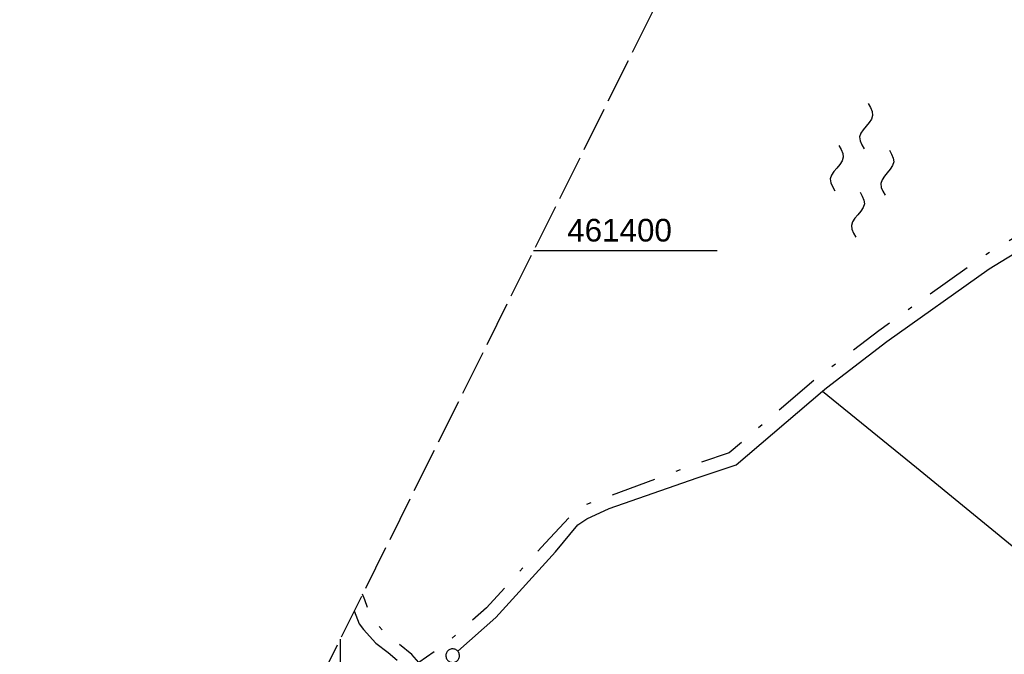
# Model space of a CAD drawing. Extents: x 510037 to 510706, y 460701 to 461658.
# Tile 21 of 34: x 510265 to 510373, y 461355 to 461425. Entities that reach past the tile are written whole.
import ezdxf

# ---------------------------------------------------------------- set-up
doc = ezdxf.new("R2010")
doc.units = 0
doc.header["$LTSCALE"] = 10
doc.header["$MEASUREMENT"] = 0
for name, pattern in [('LT00', [0]), ('LT08', [0.42, 0.2, -0.1, 0.02, -0.1]), ('LT14', [0.6, 0.5, -0.1])]:
    doc.linetypes.add(name, pattern=pattern)
doc.layers.get('0').update_dxf_attribs({"linetype": 'LT00'})
for name, color, linetype in [('--WASSER_NUTZUNG', 180, 'Continuous'), ('DFK_GZPKT', 250, 'LT00'), ('DFK_KATASTER', 250, 'LT00'), ('GEMEINDEGRENZE', 3, 'LT08'), ('V108_RASTER', 250, 'LT00')]:
    doc.layers.add(name, color=color, linetype=linetype)
doc.layers.add('-BLATT_108-RAND', color=7, linetype='LT14', plot=False)
doc.styles.get("Standard").update_dxf_attribs({"font": 'ARIAL.TTF'})

# ---------------------------------------------------------------- blocks, each defined once
blk = doc.blocks.new('SYMB7010')
at = {"color": 0, "linetype": 'ByBlock'}
for points in [[(-0.031408, 0.499213), (-0.093728, 0.49134), (-0.15457, 0.475719), (-0.212975, 0.452595), (-0.268021, 0.422333), (-0.31884, 0.385411), (-0.36463, 0.342411), (-0.40467, 0.29401), (-0.438329, 0.240973), (-0.465074, 0.184136), (-0.484486, 0.124395), (-0.496256, 0.062692), (-0.5002, 0)], [(-0.5002, 0), (-0.496256, -0.062692), (-0.484486, -0.124395), (-0.465075, -0.184136), (-0.438329, -0.240973), (-0.404671, -0.29401), (-0.36463, -0.342411), (-0.31884, -0.385411), (-0.268021, -0.422333), (-0.212975, -0.452595), (-0.154571, -0.475719), (-0.093728, -0.49134), (-0.031408, -0.499213), (0.031408, -0.499213)], [(0.5002, 0), (0.496256, 0.062692), (0.484485, 0.124395), (0.465074, 0.184136), (0.438329, 0.240973), (0.40467, 0.29401), (0.36463, 0.342411), (0.31884, 0.385411), (0.268021, 0.422333), (0.212975, 0.452595), (0.15457, 0.475719), (0.093728, 0.49134), (0.031408, 0.499213), (-0.031408, 0.499213)], [(0.031408, -0.499213), (0.093728, -0.491341), (0.15457, -0.475719), (0.212975, -0.452595), (0.268021, -0.422333), (0.31884, -0.385411), (0.36463, -0.342411), (0.404671, -0.294011), (0.438329, -0.240974), (0.465075, -0.184136), (0.484486, -0.124395), (0.496256, -0.062692), (0.500201, 0)]]:
    blk.add_lwpolyline(points, dxfattribs=at)
blk = doc.blocks.new('SYMB7250')
at = {"color": 0, "linetype": 'ByBlock'}
for points in [[(-0.25, 0.28), (-0.208333, 0.308889), (-0.166667, 0.331111), (-0.125, 0.34), (-0.083333, 0.331111), (-0.041667, 0.308889), (0, 0.28)], [(0, 0.28), (0.041667, 0.251111), (0.083333, 0.228889), (0.125, 0.22), (0.166667, 0.228889), (0.208333, 0.251111), (0.25, 0.28)], [(-0.74, 0), (-0.698333, 0.028889), (-0.656667, 0.051111), (-0.615, 0.06), (-0.573333, 0.051111), (-0.531667, 0.028889), (-0.49, 0)], [(-0.49, 0), (-0.448333, -0.028889), (-0.406667, -0.051111), (-0.365, -0.06), (-0.323333, -0.051111), (-0.281667, -0.028889), (-0.24, 0)], [(0.24, 0), (0.281667, 0.028889), (0.323333, 0.051111), (0.365, 0.06), (0.406667, 0.051111), (0.448333, 0.028889), (0.49, 0)], [(0.49, 0), (0.531667, -0.028889), (0.573333, -0.051111), (0.615, -0.06), (0.656667, -0.051111), (0.698333, -0.028889), (0.74, 0)], [(-0.25, -0.28), (-0.208333, -0.251111), (-0.166667, -0.228889), (-0.125, -0.22), (-0.083333, -0.228889), (-0.041667, -0.251111), (0, -0.28)], [(0, -0.28), (0.041667, -0.308889), (0.083333, -0.331111), (0.125, -0.34), (0.166667, -0.331111), (0.208333, -0.308889), (0.25, -0.28)]]:
    blk.add_lwpolyline(points, dxfattribs=at)

msp = doc.modelspace()

# ---------------------------------------------------------------- linework, layer by layer
at = {"layer": '-BLATT_108-RAND'}
msp.add_lwpolyline([(510449.46, 461657.25), (510037.07, 460829.27), (510293.97, 460701.31), (510706.36, 461529.3), (510449.46, 461657.25)], dxfattribs=at)
at = {"layer": 'DFK_KATASTER'}
for p, q in [((510371.57, 461398), (510378.5, 461402.21)), ((510360.29, 461389.96), (510371.57, 461398)), ((510353.62, 461384.88), (510360.29, 461389.96)), ((510343.66, 461376.38), (510353.18, 461384.5)), ((510353.18, 461384.5), (510353.62, 461384.88)), ((510353.18, 461384.5), (510363.54, 461376.09)), ((510339.38, 461374.93), (510343.66, 461376.38)), ((510363.54, 461376.09), (510380.33, 461362.32)), ((510329.67, 461371.58), (510339.38, 461374.93)), ((510327.19, 461370.42), (510329.67, 461371.58)), ((510326.19, 461369.76), (510327.19, 461370.42)), ((510323.75, 461366.77), (510326.19, 461369.76)), ((510317.17, 461359.54), (510323.75, 461366.77)), ((510301.55, 461360.29), (510302.08, 461358.86)), ((510312.96, 461355.83), (510317.17, 461359.54)), ((510302.08, 461358.86), (510302.57, 461358.22)), ((510302.57, 461358.22), (510303.93, 461356.72)), ((510303.93, 461356.72), (510305.27, 461355.68)), ((510305.27, 461355.68), (510306.27, 461354.86))]:
    msp.add_line(p, q, dxfattribs=at)
at = {"layer": 'GEMEINDEGRENZE', "ltscale": 2.5, "flags": 128}
msp.add_lwpolyline([(510484.1, 461640), (510476.14, 461622.94), (510474.55, 461615.38), (510469.95, 461598.37), (510446.51, 461553.53), (510443.39, 461529.56), (510438.34, 461501.9), (510435.29, 461492.83), (510427.35, 461456.2), (510425.65, 461448.45), (510419.22, 461425.76), (510417.49, 461422.71), (510415.23, 461422.07), (510412.09, 461420.55), (510403.99, 461415.93), (510386.09, 461407.78), (510377.77, 461403.52), (510370.74, 461399.25), (510359.4, 461391.17), (510352.24, 461385.67), (510342.91, 461377.71), (510338.88, 461376.34), (510326.34, 461371.7), (510322.65, 461367.79), (510316.12, 461360.61), (510311.47, 461356.52), (510308.68, 461354.58), (510307.89, 461355.46), (510306.21, 461356.85), (510304.95, 461357.82), (510303.72, 461359.18), (510303.41, 461359.59), (510302.7, 461361.49), (510302.46, 461362.11)], dxfattribs=at)
at = {"layer": 'V108_RASTER'}
for p, q in [((510321.33, 461400), (510341.57, 461400)), ((510300, 461357.17), (510300, 461338.67))]:
    msp.add_line(p, q, dxfattribs=at)

# ---------------------------------------------------------------- block references
at = {"layer": '--WASSER_NUTZUNG', "xscale": 9.999999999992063, "yscale": 9.999999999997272, "zscale": 10, "rotation": 264.7376999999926}
msp.add_blockref('SYMB7250', (510357.55, 461408.84), dxfattribs=at)
at = {"layer": 'DFK_GZPKT', "xscale": 1.500000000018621, "yscale": 1.5, "zscale": 1.5, "rotation": 264.7377099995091}
msp.add_blockref('SYMB7010', (510312.4, 461355.34), dxfattribs=at)

# ---------------------------------------------------------------- texts
at = {"layer": 'V108_RASTER', "width": 0.991}
msp.add_text(' 461400', height=2.5, rotation=-0.0019, dxfattribs=at).set_placement((510324.07, 461401))

doc.saveas('drawing.dxf')
